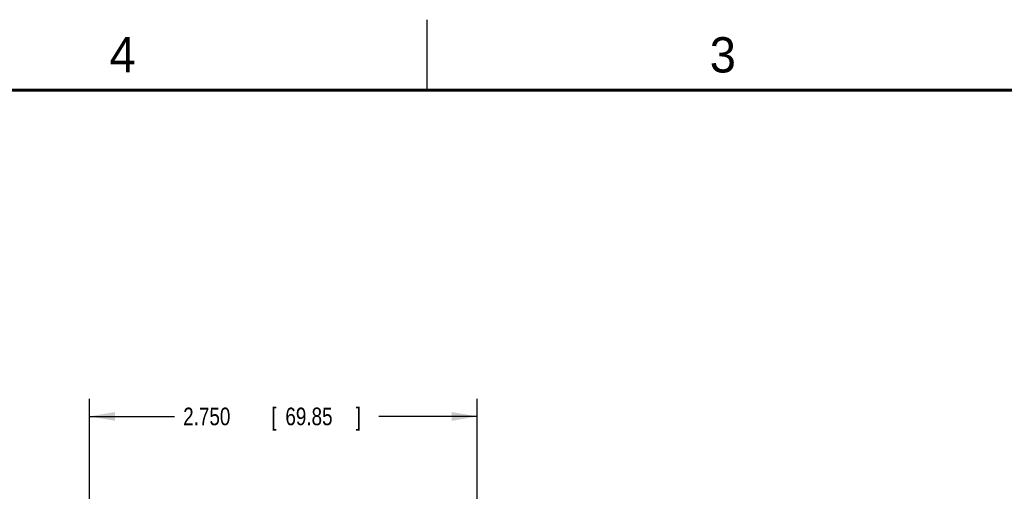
# Model space of a CAD drawing. Header units: inches. Extents: x 0 to 34, y 0 to 22.
# Tile 65 of 75: x 18.4 to 25.3, y 18.7 to 22. Entities that reach past the tile are written whole.
import ezdxf

# ---------------------------------------------------------------- set-up
doc = ezdxf.new("R2010")
doc.units = ezdxf.units.IN
doc.header["$LTSCALE"] = 1.87
doc.header["$MEASUREMENT"] = 0
doc.layers.get('0').update_dxf_attribs({"linetype": 'CONTINUOUS'})
doc.layers.add('DIMENSIONS', color=7, linetype='CONTINUOUS')
doc.styles.get("Standard").update_dxf_attribs({"font": 'txt', "width": 0.8})
doc.dimstyles.new('DIMSTYLE_1', dxfattribs={"dimtxt": 0.125, "dimasz": 0.18, "dimexe": 0.18, "dimexo": 0.0625, "dimgap": 0.09, "dimtad": 0, "dimtih": 1, "dimtoh": 1, "dimdec": 3, "dimzin": 4, "dimdsep": 46, "dimtxsty": 'STANDARD', "dimblk": '_FILLED', "dimblk1": '_FILLED', "dimblk2": '_FILLED', "dimcen": 0.09, "dimadec": 0, "dimazin": 0, "dimtp": 0.01, "dimtm": 0.01, "dimtfac": 1, "dimtdec": 3, "dimtofl": 0, "dimtmove": 0, "dimatfit": 3, "dimldrblk": '_FILLED', "dimfxl": 1, "dimtolj": 1, "dimtzin": 4, "dimarcsym": 0})

# ---------------------------------------------------------------- blocks, each defined once
blk = doc.blocks.new('_FILLED')
at = {"color": 0, "linetype": 'BYBLOCK'}
blk.add_solid([(0, 0), (-1, 0.174), (-1, -0.174)], dxfattribs=at)
blk = doc.blocks.new('*D8')
at = {"layer": 'DIMENSIONS', "color": 2, "linetype": 'CONTINUOUS'}
for p, q in [((18.8569, 16.4192), (18.8569, 19.3122)), ((21.6069, 16.4164), (21.6069, 19.3122)), ((18.8569, 19.1872), (19.4583, 19.1872)), ((21.6069, 19.1872), (20.9083, 19.1872))]:
    blk.add_line(p, q, dxfattribs=at)
at = {"layer": 'DIMENSIONS', "color": 2, "linetype": 'CONTINUOUS', "xscale": 0.18, "yscale": 0.18, "zscale": 0.18, "rotation": 180}
blk.add_blockref('_FILLED', (18.8569, 19.1872), dxfattribs=at)
at = {"layer": 'DIMENSIONS', "color": 2, "linetype": 'CONTINUOUS', "xscale": 0.18, "yscale": 0.18, "zscale": 0.18}
blk.add_blockref('_FILLED', (21.6069, 19.1872), dxfattribs=at)
at = {"layer": 'DIMENSIONS', "color": 2, "linetype": 'CONTINUOUS', "width": 0.8}
for s, p in [('2.750', (19.5208, 19.1247)), ('[', (20.1458, 19.1247)), ('69.85', (20.2458, 19.1247)), (']', (20.7458, 19.1247))]:
    blk.add_text(s, height=0.125, dxfattribs=at).set_placement(p)

msp = doc.modelspace()

# ---------------------------------------------------------------- linework, layer by layer
at = {"color": 2, "linetype": 'CONTINUOUS'}
msp.add_line((21.25, 22), (21.25, 21.5), dxfattribs=at)
at = {"color": 7, "linetype": 'CONTINUOUS', "const_width": 0.02}
msp.add_lwpolyline([(33.5, 21.5), (0.5, 21.5)], dxfattribs=at)

# ---------------------------------------------------------------- texts
at = {"color": 2, "linetype": 'CONTINUOUS'}
for s, p in [('4', (18.9977, 21.6277)), ('3', (23.257, 21.6259))]:
    msp.add_text(s, height=0.25, dxfattribs=at).set_placement(p)

# ---------------------------------------------------------------- dimensions: what is measured, and where the dimension line sits
at = {"layer": 'DIMENSIONS', "color": 2, "linetype": 'CONTINUOUS'}
dim = msp.add_linear_dim(base=(18.8569, 19.1872), p1=(21.6069, 16.4164), p2=(18.8569, 16.4192), angle=180, dimstyle='DIMSTYLE_1', dxfattribs=at)
dim.commit()
dim.dimension.update_dxf_attribs({"geometry": '*D8', "text_midpoint": (20.1833, 19.1872), "dimtype": 160})

doc.saveas('drawing.dxf')
